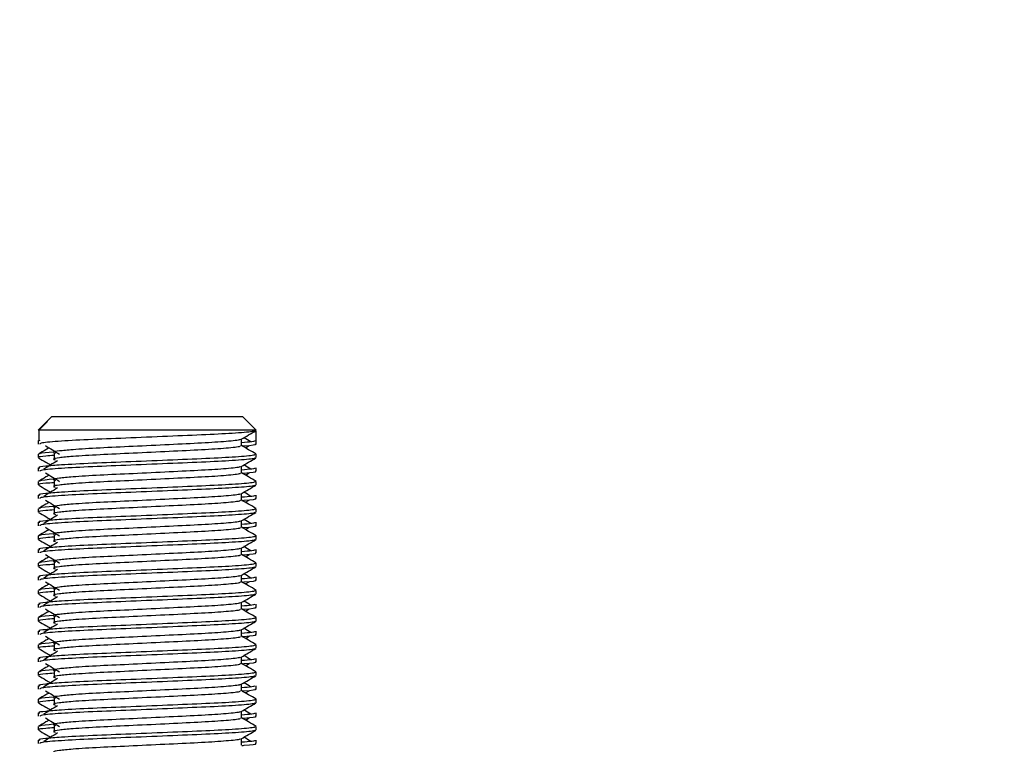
# Model space of a CAD drawing. Header units: millimetres. Extents: x 0 to 420, y 0 to 297.
# Tile 63 of 71: x 321.38 to 328.92, y 184.12 to 189.67. Entities that reach past the tile are written whole.
import ezdxf

# ---------------------------------------------------------------- set-up
doc = ezdxf.new("R2010")
doc.units = ezdxf.units.MM
doc.layers.add('QUOTE', color=174, linetype='Continuous')
doc.styles.add('SLDTEXTSTYLE3', font='TXT', dxfattribs={"width": 0.75})
doc.dimstyles.new('SLDDIMSTYLE0', dxfattribs={"dimtxt": 3, "dimasz": 3, "dimexe": 0, "dimexo": 0.0625, "dimgap": 0.75, "dimtad": 1, "dimlfac": 9.583032, "dimrnd": 1e-09, "dimzin": 12, "dimdsep": 46, "dimtxsty": 'SLDTEXTSTYLE3', "dimsah": 1, "dimcen": 0.09, "dimadec": 0, "dimazin": 3, "dimtfac": 1, "dimtdec": 3, "dimtofl": 0, "dimtmove": 0, "dimatfit": 3, "dimfxl": 0, "dimfrac": 2, "dimtolj": 1, "dimtzin": 12, "dimarcsym": 0})

# ---------------------------------------------------------------- blocks, each defined once
blk = doc.blocks.new('_D_2')
at = {"layer": 'QUOTE'}
for p, q in [((317.0504, 261.1457), (343.202, 261.1457)), ((341.202, 166.2801), (341.202, 261.1457)), ((330.5704, 166.2801), (343.202, 166.2801))]:
    blk.add_line(p, q, dxfattribs=at)
for points in [[(341.202, 261.1457), (340.702, 258.1457), (341.702, 258.1457)], [(341.202, 166.2801), (341.702, 169.2801), (340.702, 169.2801)]]:
    blk.add_solid(points, dxfattribs=at)
at = {"layer": 'QUOTE', "insert": (337.3348, 208.7254), "char_height": 3, "attachment_point": 1, "rotation": 90, "style": 'SLDTEXTSTYLE3'}
blk.add_mtext('909,1', dxfattribs=at)

msp = doc.modelspace()

# ---------------------------------------------------------------- linework, layer by layer
at = {"color": 7, "linetype": 'Continuous', "lineweight": 25}
for p, q in [((321.5847, 186.5887), (321.5202, 186.5243)), ((321.5234, 186.5243), (321.5893, 186.5904)), ((321.6246, 186.6286), (321.5847, 186.5887)), ((321.5847, 186.5887), (321.5893, 186.5904)), ((321.6246, 186.6286), (322.4184, 186.6286)), ((322.4184, 186.6286), (323.0855, 186.6286)), ((323.1898, 186.5243), (323.0855, 186.6286)), ((321.5234, 186.5243), (321.5202, 186.5243)), ((321.5222, 186.5194), (321.5234, 186.5187)), ((321.5234, 186.5243), (321.5234, 186.446)), ((323.1898, 186.5243), (321.5234, 186.5243)), ((323.1867, 186.5187), (323.1867, 186.446)), ((321.5202, 186.4432), (321.5202, 186.4172)), ((321.5234, 186.446), (321.5306, 186.4432)), ((323.0769, 186.4042), (323.0769, 186.4551)), ((323.1898, 186.4172), (323.1898, 186.4432)), ((321.5202, 186.3388), (321.5202, 186.3128)), ((321.6404, 186.3474), (321.6404, 186.2952)), ((323.107, 186.3879), (323.1349, 186.405)), ((323.1898, 186.3128), (323.1898, 186.3388)), ((321.5202, 186.2345), (321.5202, 186.2085)), ((323.0769, 186.1955), (323.0769, 186.2464)), ((323.107, 186.1792), (323.1349, 186.1963)), ((323.1898, 186.2085), (323.1898, 186.2345)), ((321.5202, 186.1301), (321.5202, 186.1041)), ((321.6404, 186.1387), (321.6404, 186.0865)), ((323.1898, 186.1041), (323.1898, 186.1301)), ((323.0769, 185.9868), (323.0769, 186.0377)), ((321.5202, 186.0258), (321.5202, 185.9998)), ((323.107, 185.9705), (323.1349, 185.9876)), ((323.1898, 185.9998), (323.1898, 186.0258)), ((321.5202, 185.9214), (321.5202, 185.8954)), ((321.6404, 185.93), (321.6404, 185.8778)), ((323.1898, 185.8954), (323.1898, 185.9214)), ((321.5202, 185.8171), (321.5202, 185.7911)), ((323.0769, 185.7781), (323.0769, 185.829)), ((323.1898, 185.7911), (323.1898, 185.8171)), ((323.107, 185.7618), (323.1349, 185.7789)), ((321.5202, 185.7127), (321.5202, 185.6867)), ((321.6404, 185.7213), (321.6404, 185.6691)), ((323.1898, 185.6867), (323.1898, 185.7127)), ((321.5202, 185.6084), (321.5202, 185.5824)), ((323.0769, 185.5694), (323.0769, 185.6203)), ((323.1898, 185.5824), (323.1898, 185.6084)), ((321.6404, 185.5126), (321.6404, 185.4604)), ((323.107, 185.5531), (323.1349, 185.5702)), ((321.5202, 185.504), (321.5202, 185.478)), ((323.1898, 185.478), (323.1898, 185.504)), ((321.5202, 185.3997), (321.5202, 185.3737)), ((323.0769, 185.3607), (323.0769, 185.4116)), ((323.107, 185.3444), (323.1349, 185.3615)), ((323.1898, 185.3737), (323.1898, 185.3997)), ((321.5202, 185.2953), (321.5202, 185.2693)), ((321.6404, 185.3039), (321.6404, 185.2517)), ((323.1898, 185.2693), (323.1898, 185.2953)), ((321.5202, 185.191), (321.5202, 185.1649)), ((323.0769, 185.152), (323.0769, 185.2029)), ((323.107, 185.1357), (323.1349, 185.1528)), ((323.1898, 185.1649), (323.1898, 185.191)), ((321.5202, 185.0866), (321.5202, 185.0606)), ((321.6404, 185.0952), (321.6404, 185.043)), ((323.1898, 185.0606), (323.1898, 185.0866)), ((321.5202, 184.9823), (321.5202, 184.9562)), ((323.0769, 184.9433), (323.0769, 184.9942)), ((323.1898, 184.9562), (323.1898, 184.9823)), ((323.107, 184.927), (323.1349, 184.9441)), ((321.5202, 184.8779), (321.5202, 184.8519)), ((321.6404, 184.8865), (321.6404, 184.8343)), ((323.1898, 184.8519), (323.1898, 184.8779)), ((321.5202, 184.7736), (321.5202, 184.7475)), ((323.0769, 184.7346), (323.0769, 184.7855)), ((323.1898, 184.7475), (323.1898, 184.7736)), ((323.107, 184.7183), (323.1349, 184.7354)), ((321.5202, 184.6692), (321.5202, 184.6432)), ((321.6404, 184.6778), (321.6404, 184.6256)), ((323.1898, 184.6432), (323.1898, 184.6692)), ((321.5202, 184.5649), (321.5202, 184.5388)), ((323.0769, 184.5259), (323.0769, 184.5768)), ((323.1898, 184.5388), (323.1898, 184.5649)), ((321.5202, 184.4605), (321.5202, 184.4345)), ((321.6404, 184.4691), (321.6404, 184.4169)), ((323.107, 184.5096), (323.1349, 184.5267)), ((323.1898, 184.4345), (323.1898, 184.4605)), ((321.5202, 184.3562), (321.5202, 184.3301)), ((323.0769, 184.3172), (323.0769, 184.3681)), ((323.107, 184.3009), (323.1349, 184.318)), ((323.1898, 184.3301), (323.1898, 184.3562)), ((321.5202, 184.2518), (321.5202, 184.2257)), ((321.6404, 184.2604), (321.6404, 184.2082)), ((323.1898, 184.2257), (323.1898, 184.2518)), ((323.0769, 184.1085), (323.0769, 184.1594)), ((321.5202, 184.1475), (321.5202, 184.1214)), ((323.1898, 184.1214), (323.1898, 184.1475))]:
    msp.add_line(p, q, dxfattribs=at)
for points, knots in [([(323.1798, 186.5192), (323.1792, 186.5179), (323.1765, 186.5125), (323.0687, 186.5017), (322.8481, 186.4896), (322.5519, 186.4774), (322.2299, 186.4636), (321.9237, 186.4521), (321.6827, 186.4392), (321.5375, 186.4269), (321.5329, 186.42), (321.531, 186.4172)], [0, 0, 0, 0, 0.0399117, 0.1661575, 0.2890582, 0.4118359, 0.5381002, 0.6595169, 0.7839817, 0.9096926, 1, 1, 1, 1]), ([(323.0746, 186.4538), (323.0935, 186.4648), (323.1312, 186.4866), (323.169, 186.5085), (323.1878, 186.5194)], [0, 0, 0, 0, 0.499936, 1, 1, 1, 1]), ([(323.0641, 186.4537), (323.0649, 186.4525), (323.0687, 186.4472), (322.9705, 186.4365), (322.7818, 186.4243), (322.5252, 186.4122), (322.2466, 186.3984), (321.9828, 186.3869), (321.7878, 186.375), (321.6755, 186.3637), (321.623, 186.3554), (321.6434, 186.3497), (321.6526, 186.3472)], [0, 0, 0, 0, 0.035107, 0.156135, 0.273953, 0.391653, 0.512699, 0.629093, 0.748412, 0.840135, 0.92875, 1, 1, 1, 1]), ([(323.1794, 186.4432), (323.1799, 186.4401), (323.1807, 186.4348), (323.107, 186.4291), (323.0769, 186.4267)], [0, 0, 0, 0, 0.590683, 1, 1, 1, 1]), ([(323.179, 186.4172), (323.1821, 186.4162), (323.1976, 186.4112), (323.1575, 186.405), (323.0846, 186.4003), (323.0791, 186.3999)], [0, 0, 0, 0, 0.18373, 0.938556, 1, 1, 1, 1]), ([(323.1493, 186.4329), (323.1316, 186.4438), (323.1136, 186.4548), (323.0957, 186.4658), (323.0955, 186.4659)], [0, 0, 0, 0, 0.989832, 1, 1, 1, 1]), ([(323.1754, 186.3388), (323.178, 186.3368), (323.1858, 186.3308), (323.0684, 186.3191), (322.8481, 186.3069), (322.552, 186.2948), (322.2296, 186.281), (321.9248, 186.2695), (321.6982, 186.2576), (321.5714, 186.2463), (321.5133, 186.2395), (321.5274, 186.2354), (321.5306, 186.2345)], [0, 0, 0, 0, 0.061077, 0.184512, 0.304677, 0.424721, 0.548174, 0.666888, 0.788581, 0.882129, 0.97251, 1, 1, 1, 1]), ([(321.6031, 186.3879), (321.5949, 186.3832), (321.5678, 186.3675), (321.5407, 186.3518), (321.5218, 186.3409)], [0, 0, 0, 0, 0.303338, 1, 1, 1, 1]), ([(321.6357, 186.3559), (321.5905, 186.352), (321.5211, 186.3461), (321.5312, 186.3407), (321.5347, 186.3388)], [0, 0, 0, 0, 0.651043, 1, 1, 1, 1]), ([(321.5751, 186.405), (321.5929, 186.3941), (321.6285, 186.3723), (321.664, 186.3505), (321.6818, 186.3397)], [0, 0, 0, 0, 0.500011, 1, 1, 1, 1]), ([(323.0644, 186.4041), (323.0667, 186.4021), (323.0735, 186.396), (322.9719, 186.3843), (322.7814, 186.3722), (322.5253, 186.36), (322.2466, 186.3462), (321.9828, 186.3347), (321.7878, 186.3229), (321.6755, 186.3115), (321.623, 186.3032), (321.6434, 186.2976), (321.6525, 186.2951)], [0, 0, 0, 0, 0.059132, 0.177163, 0.292064, 0.406849, 0.524898, 0.638409, 0.754774, 0.844226, 0.930647, 1, 1, 1, 1]), ([(323.1882, 186.3409), (323.1694, 186.3518), (323.1322, 186.3733), (323.0951, 186.3948), (323.0769, 186.4053)], [0, 0, 0, 0, 0.508368, 1, 1, 1, 1]), ([(321.5222, 186.3107), (321.5411, 186.2997), (321.5719, 186.2819), (321.6026, 186.2641), (321.6145, 186.2572)], [0, 0, 0, 0, 0.6131696, 1, 1, 1, 1]), ([(321.6404, 186.3296), (321.6182, 186.328), (321.55, 186.323), (321.5174, 186.3177), (321.5253, 186.3137), (321.5271, 186.3128)], [0, 0, 0, 0, 0.270543, 0.831179, 1, 1, 1, 1]), ([(323.1798, 186.3105), (323.1792, 186.3092), (323.1765, 186.3038), (323.0687, 186.293), (322.8481, 186.2809), (322.5519, 186.2687), (322.2299, 186.2549), (321.9237, 186.2434), (321.6827, 186.2305), (321.5375, 186.2182), (321.5329, 186.2113), (321.531, 186.2085)], [0, 0, 0, 0, 0.039912, 0.166158, 0.289058, 0.411836, 0.5381, 0.659517, 0.783982, 0.909693, 1, 1, 1, 1]), ([(321.6673, 186.2896), (321.6496, 186.2787), (321.614, 186.2569), (321.5785, 186.2351), (321.5607, 186.2242)], [0, 0, 0, 0, 0.49999, 1, 1, 1, 1]), ([(323.0746, 186.2451), (323.0935, 186.256), (323.1312, 186.2779), (323.169, 186.2997), (323.1878, 186.3107)], [0, 0, 0, 0, 0.499936, 1, 1, 1, 1]), ([(321.5751, 186.1963), (321.5929, 186.1854), (321.6285, 186.1636), (321.664, 186.1418), (321.6818, 186.131)], [0, 0, 0, 0, 0.500011, 1, 1, 1, 1]), ([(323.0641, 186.245), (323.0649, 186.2438), (323.0687, 186.2385), (322.9705, 186.2278), (322.7818, 186.2156), (322.5252, 186.2035), (322.2466, 186.1897), (321.9828, 186.1782), (321.7878, 186.1663), (321.6755, 186.155), (321.623, 186.1467), (321.6434, 186.141), (321.6526, 186.1385)], [0, 0, 0, 0, 0.035107, 0.156135, 0.273953, 0.391653, 0.512699, 0.629093, 0.748412, 0.840135, 0.92875, 1, 1, 1, 1]), ([(323.0644, 186.1954), (323.0667, 186.1934), (323.0735, 186.1873), (322.9719, 186.1756), (322.7814, 186.1635), (322.5253, 186.1513), (322.2466, 186.1375), (321.9828, 186.126), (321.7878, 186.1142), (321.6755, 186.1028), (321.623, 186.0945), (321.6434, 186.0889), (321.6525, 186.0864)], [0, 0, 0, 0, 0.059132, 0.177163, 0.292064, 0.406849, 0.524898, 0.638409, 0.754774, 0.844226, 0.930647, 1, 1, 1, 1]), ([(323.1794, 186.2345), (323.1799, 186.2314), (323.1807, 186.2261), (323.107, 186.2204), (323.0769, 186.218)], [0, 0, 0, 0, 0.590683, 1, 1, 1, 1]), ([(323.1882, 186.1322), (323.1694, 186.1431), (323.1322, 186.1646), (323.0951, 186.1861), (323.0769, 186.1966)], [0, 0, 0, 0, 0.5083681, 1, 1, 1, 1]), ([(323.179, 186.2085), (323.1821, 186.2075), (323.1976, 186.2025), (323.1575, 186.1963), (323.0846, 186.1916), (323.0791, 186.1912)], [0, 0, 0, 0, 0.18373, 0.938556, 1, 1, 1, 1]), ([(323.1493, 186.2242), (323.1316, 186.2351), (323.1136, 186.2461), (323.0957, 186.2571), (323.0955, 186.2572)], [0, 0, 0, 0, 0.989832, 1, 1, 1, 1]), ([(323.1754, 186.1301), (323.178, 186.1281), (323.1858, 186.1221), (323.0684, 186.1104), (322.8481, 186.0982), (322.552, 186.0861), (322.2296, 186.0723), (321.9248, 186.0608), (321.6982, 186.0489), (321.5714, 186.0376), (321.5133, 186.0308), (321.5274, 186.0267), (321.5306, 186.0258)], [0, 0, 0, 0, 0.061077, 0.184512, 0.304677, 0.424721, 0.548174, 0.666888, 0.788581, 0.882129, 0.97251, 1, 1, 1, 1]), ([(321.6031, 186.1792), (321.5949, 186.1745), (321.5678, 186.1588), (321.5407, 186.1431), (321.5218, 186.1322)], [0, 0, 0, 0, 0.303338, 1, 1, 1, 1]), ([(321.6404, 186.1209), (321.6182, 186.1193), (321.55, 186.1143), (321.5174, 186.109), (321.5253, 186.105), (321.5271, 186.1041)], [0, 0, 0, 0, 0.270543, 0.831179, 1, 1, 1, 1]), ([(321.6357, 186.1472), (321.5905, 186.1433), (321.5211, 186.1374), (321.5312, 186.132), (321.5347, 186.1301)], [0, 0, 0, 0, 0.651043, 1, 1, 1, 1]), ([(321.5222, 186.102), (321.5411, 186.091), (321.5719, 186.0732), (321.6026, 186.0554), (321.6145, 186.0485)], [0, 0, 0, 0, 0.61317, 1, 1, 1, 1]), ([(323.1798, 186.1018), (323.1792, 186.1005), (323.1765, 186.0951), (323.0687, 186.0843), (322.8481, 186.0722), (322.5519, 186.06), (322.2299, 186.0462), (321.9237, 186.0347), (321.6827, 186.0218), (321.5375, 186.0095), (321.5329, 186.0026), (321.531, 185.9998)], [0, 0, 0, 0, 0.039912, 0.166158, 0.289058, 0.411836, 0.5381, 0.659517, 0.783982, 0.909693, 1, 1, 1, 1]), ([(321.6673, 186.0809), (321.6496, 186.07), (321.614, 186.0482), (321.5785, 186.0264), (321.5607, 186.0155)], [0, 0, 0, 0, 0.49999, 1, 1, 1, 1]), ([(323.0641, 186.0363), (323.0649, 186.0351), (323.0687, 186.0298), (322.9705, 186.0191), (322.7818, 186.0069), (322.5252, 185.9948), (322.2466, 185.981), (321.9828, 185.9695), (321.7878, 185.9576), (321.6755, 185.9463), (321.623, 185.938), (321.6434, 185.9323), (321.6526, 185.9298)], [0, 0, 0, 0, 0.035107, 0.156135, 0.273953, 0.391653, 0.512699, 0.629093, 0.748412, 0.840135, 0.92875, 1, 1, 1, 1]), ([(323.0746, 186.0364), (323.0935, 186.0473), (323.1312, 186.0692), (323.169, 186.091), (323.1878, 186.102)], [0, 0, 0, 0, 0.499936, 1, 1, 1, 1]), ([(323.1493, 186.0155), (323.1316, 186.0264), (323.1136, 186.0374), (323.0957, 186.0484), (323.0955, 186.0485)], [0, 0, 0, 0, 0.989832, 1, 1, 1, 1]), ([(321.6031, 185.9705), (321.5949, 185.9657), (321.5678, 185.9501), (321.5407, 185.9344), (321.5218, 185.9235)], [0, 0, 0, 0, 0.303338, 1, 1, 1, 1]), ([(321.5751, 185.9876), (321.5929, 185.9767), (321.6285, 185.9549), (321.664, 185.9331), (321.6818, 185.9222)], [0, 0, 0, 0, 0.500011, 1, 1, 1, 1]), ([(323.0644, 185.9867), (323.0667, 185.9847), (323.0735, 185.9786), (322.9719, 185.9669), (322.7814, 185.9548), (322.5253, 185.9426), (322.2466, 185.9288), (321.9828, 185.9173), (321.7878, 185.9054), (321.6755, 185.8941), (321.623, 185.8858), (321.6434, 185.8802), (321.6525, 185.8777)], [0, 0, 0, 0, 0.059132, 0.1771634, 0.2920638, 0.4068492, 0.5248979, 0.6384095, 0.7547738, 0.8442256, 0.9306466, 1, 1, 1, 1]), ([(323.1794, 186.0258), (323.1799, 186.0227), (323.1807, 186.0174), (323.107, 186.0116), (323.0769, 186.0093)], [0, 0, 0, 0, 0.590683, 1, 1, 1, 1]), ([(323.1882, 185.9235), (323.1694, 185.9344), (323.1322, 185.9559), (323.0951, 185.9774), (323.0769, 185.9879)], [0, 0, 0, 0, 0.5083681, 1, 1, 1, 1]), ([(323.179, 185.9998), (323.1821, 185.9988), (323.1976, 185.9938), (323.1575, 185.9876), (323.0846, 185.9829), (323.0791, 185.9825)], [0, 0, 0, 0, 0.18373, 0.938556, 1, 1, 1, 1]), ([(323.1754, 185.9214), (323.178, 185.9194), (323.1858, 185.9134), (323.0684, 185.9017), (322.8481, 185.8895), (322.552, 185.8774), (322.2296, 185.8636), (321.9248, 185.8521), (321.6982, 185.8402), (321.5714, 185.8289), (321.5133, 185.8221), (321.5274, 185.818), (321.5306, 185.8171)], [0, 0, 0, 0, 0.061077, 0.184512, 0.304677, 0.424721, 0.548174, 0.666888, 0.788581, 0.882129, 0.97251, 1, 1, 1, 1]), ([(321.5222, 185.8933), (321.5411, 185.8823), (321.5719, 185.8645), (321.6026, 185.8467), (321.6145, 185.8398)], [0, 0, 0, 0, 0.61317, 1, 1, 1, 1]), ([(321.6404, 185.9122), (321.6182, 185.9106), (321.55, 185.9056), (321.5174, 185.9003), (321.5253, 185.8963), (321.5271, 185.8954)], [0, 0, 0, 0, 0.270543, 0.831179, 1, 1, 1, 1]), ([(321.6357, 185.9385), (321.5905, 185.9346), (321.5211, 185.9287), (321.5312, 185.9233), (321.5347, 185.9214)], [0, 0, 0, 0, 0.651043, 1, 1, 1, 1]), ([(323.1798, 185.8931), (323.1792, 185.8918), (323.1765, 185.8864), (323.0687, 185.8756), (322.8481, 185.8635), (322.5519, 185.8513), (322.2299, 185.8375), (321.9237, 185.826), (321.6827, 185.8131), (321.5375, 185.8008), (321.5329, 185.7939), (321.531, 185.7911)], [0, 0, 0, 0, 0.039912, 0.166158, 0.289058, 0.411836, 0.5381, 0.659517, 0.783982, 0.909693, 1, 1, 1, 1]), ([(323.0746, 185.8277), (323.0935, 185.8386), (323.1312, 185.8605), (323.169, 185.8823), (323.1878, 185.8933)], [0, 0, 0, 0, 0.499936, 1, 1, 1, 1]), ([(321.6673, 185.8722), (321.6496, 185.8613), (321.614, 185.8395), (321.5785, 185.8177), (321.5607, 185.8068)], [0, 0, 0, 0, 0.49999, 1, 1, 1, 1]), ([(323.0641, 185.8276), (323.0649, 185.8264), (323.0687, 185.8211), (322.9705, 185.8104), (322.7818, 185.7982), (322.5252, 185.7861), (322.2466, 185.7723), (321.9828, 185.7608), (321.7878, 185.7489), (321.6755, 185.7376), (321.623, 185.7293), (321.6434, 185.7236), (321.6526, 185.7211)], [0, 0, 0, 0, 0.035107, 0.156135, 0.273953, 0.391653, 0.512699, 0.629093, 0.748412, 0.840135, 0.92875, 1, 1, 1, 1]), ([(323.1794, 185.8171), (323.1799, 185.814), (323.1807, 185.8087), (323.107, 185.8029), (323.0769, 185.8006)], [0, 0, 0, 0, 0.590683, 1, 1, 1, 1]), ([(323.1493, 185.8068), (323.1316, 185.8177), (323.1136, 185.8287), (323.0957, 185.8397), (323.0955, 185.8398)], [0, 0, 0, 0, 0.989832, 1, 1, 1, 1]), ([(321.6031, 185.7618), (321.5949, 185.757), (321.5678, 185.7414), (321.5407, 185.7257), (321.5218, 185.7148)], [0, 0, 0, 0, 0.303338, 1, 1, 1, 1]), ([(321.5751, 185.7789), (321.5929, 185.768), (321.6285, 185.7462), (321.664, 185.7244), (321.6818, 185.7135)], [0, 0, 0, 0, 0.500011, 1, 1, 1, 1]), ([(323.0644, 185.778), (323.0667, 185.776), (323.0735, 185.7699), (322.9719, 185.7582), (322.7814, 185.7461), (322.5253, 185.7339), (322.2466, 185.7201), (321.9828, 185.7086), (321.7878, 185.6967), (321.6755, 185.6854), (321.623, 185.6771), (321.6434, 185.6715), (321.6525, 185.669)], [0, 0, 0, 0, 0.059132, 0.177163, 0.292064, 0.406849, 0.524898, 0.638409, 0.754774, 0.844226, 0.930647, 1, 1, 1, 1]), ([(323.1882, 185.7148), (323.1694, 185.7257), (323.1322, 185.7472), (323.0951, 185.7687), (323.0769, 185.7792)], [0, 0, 0, 0, 0.5083681, 1, 1, 1, 1]), ([(323.179, 185.7911), (323.1821, 185.7901), (323.1976, 185.7851), (323.1575, 185.7789), (323.0846, 185.7742), (323.0791, 185.7738)], [0, 0, 0, 0, 0.18373, 0.938556, 1, 1, 1, 1]), ([(323.1754, 185.7127), (323.178, 185.7107), (323.1858, 185.7046), (323.0684, 185.693), (322.8481, 185.6808), (322.552, 185.6687), (322.2296, 185.6549), (321.9248, 185.6434), (321.6982, 185.6315), (321.5714, 185.6202), (321.5133, 185.6134), (321.5274, 185.6093), (321.5306, 185.6084)], [0, 0, 0, 0, 0.061077, 0.184512, 0.304677, 0.424721, 0.548174, 0.666888, 0.788581, 0.882129, 0.97251, 1, 1, 1, 1]), ([(321.5222, 185.6846), (321.5411, 185.6736), (321.5719, 185.6558), (321.6026, 185.638), (321.6145, 185.6311)], [0, 0, 0, 0, 0.61317, 1, 1, 1, 1]), ([(321.6404, 185.7035), (321.6182, 185.7019), (321.55, 185.6969), (321.5174, 185.6916), (321.5253, 185.6876), (321.5271, 185.6867)], [0, 0, 0, 0, 0.270543, 0.831179, 1, 1, 1, 1]), ([(321.6357, 185.7298), (321.5905, 185.7259), (321.5211, 185.72), (321.5312, 185.7146), (321.5347, 185.7127)], [0, 0, 0, 0, 0.651043, 1, 1, 1, 1]), ([(323.1798, 185.6844), (323.1792, 185.6831), (323.1765, 185.6777), (323.0687, 185.6669), (322.8481, 185.6548), (322.5519, 185.6426), (322.2299, 185.6288), (321.9237, 185.6173), (321.6827, 185.6044), (321.5375, 185.5921), (321.5329, 185.5852), (321.531, 185.5824)], [0, 0, 0, 0, 0.0399117, 0.1661575, 0.2890582, 0.4118359, 0.5381002, 0.6595169, 0.7839817, 0.9096926, 1, 1, 1, 1]), ([(321.6673, 185.6635), (321.6496, 185.6526), (321.614, 185.6308), (321.5785, 185.609), (321.5607, 185.5981)], [0, 0, 0, 0, 0.49999, 1, 1, 1, 1]), ([(323.0746, 185.619), (323.0935, 185.6299), (323.1312, 185.6518), (323.169, 185.6736), (323.1878, 185.6846)], [0, 0, 0, 0, 0.499936, 1, 1, 1, 1]), ([(323.0641, 185.6189), (323.0649, 185.6177), (323.0687, 185.6124), (322.9705, 185.6017), (322.7818, 185.5895), (322.5252, 185.5774), (322.2466, 185.5636), (321.9828, 185.5521), (321.7878, 185.5402), (321.6755, 185.5289), (321.623, 185.5206), (321.6434, 185.5149), (321.6526, 185.5124)], [0, 0, 0, 0, 0.035107, 0.156135, 0.273953, 0.391653, 0.512699, 0.629093, 0.748412, 0.840135, 0.92875, 1, 1, 1, 1]), ([(323.1794, 185.6084), (323.1799, 185.6053), (323.1807, 185.6), (323.107, 185.5942), (323.0769, 185.5919)], [0, 0, 0, 0, 0.590683, 1, 1, 1, 1]), ([(323.1493, 185.5981), (323.1316, 185.609), (323.1136, 185.62), (323.0957, 185.631), (323.0955, 185.6311)], [0, 0, 0, 0, 0.989832, 1, 1, 1, 1]), ([(321.6031, 185.5531), (321.5949, 185.5483), (321.5678, 185.5327), (321.5407, 185.517), (321.5218, 185.5061)], [0, 0, 0, 0, 0.303338, 1, 1, 1, 1]), ([(321.6357, 185.5211), (321.5905, 185.5172), (321.5211, 185.5113), (321.5312, 185.5059), (321.5347, 185.504)], [0, 0, 0, 0, 0.651043, 1, 1, 1, 1]), ([(321.5751, 185.5702), (321.5929, 185.5593), (321.6285, 185.5375), (321.664, 185.5157), (321.6818, 185.5048)], [0, 0, 0, 0, 0.500011, 1, 1, 1, 1]), ([(323.0644, 185.5693), (323.0667, 185.5673), (323.0735, 185.5612), (322.9719, 185.5495), (322.7814, 185.5374), (322.5253, 185.5252), (322.2466, 185.5114), (321.9828, 185.4999), (321.7878, 185.488), (321.6755, 185.4767), (321.623, 185.4684), (321.6434, 185.4628), (321.6525, 185.4603)], [0, 0, 0, 0, 0.059132, 0.177163, 0.292064, 0.406849, 0.524898, 0.638409, 0.754774, 0.844226, 0.930647, 1, 1, 1, 1]), ([(323.1882, 185.5061), (323.1694, 185.517), (323.1322, 185.5385), (323.0951, 185.56), (323.0769, 185.5705)], [0, 0, 0, 0, 0.508368, 1, 1, 1, 1]), ([(323.179, 185.5824), (323.1821, 185.5814), (323.1976, 185.5764), (323.1575, 185.5702), (323.0846, 185.5655), (323.0791, 185.5651)], [0, 0, 0, 0, 0.18373, 0.938556, 1, 1, 1, 1]), ([(323.1754, 185.504), (323.178, 185.502), (323.1858, 185.4959), (323.0684, 185.4843), (322.8481, 185.4721), (322.552, 185.46), (322.2296, 185.4462), (321.9248, 185.4347), (321.6982, 185.4228), (321.5714, 185.4115), (321.5133, 185.4047), (321.5274, 185.4006), (321.5306, 185.3997)], [0, 0, 0, 0, 0.061077, 0.184512, 0.304677, 0.424721, 0.548174, 0.666888, 0.788581, 0.882129, 0.97251, 1, 1, 1, 1]), ([(321.5222, 185.4759), (321.5411, 185.4649), (321.5719, 185.4471), (321.6026, 185.4293), (321.6145, 185.4224)], [0, 0, 0, 0, 0.61317, 1, 1, 1, 1]), ([(321.6404, 185.4948), (321.6182, 185.4932), (321.55, 185.4882), (321.5174, 185.4829), (321.5253, 185.4789), (321.5271, 185.478)], [0, 0, 0, 0, 0.270543, 0.831179, 1, 1, 1, 1]), ([(323.1798, 185.4757), (323.1792, 185.4744), (323.1765, 185.469), (323.0687, 185.4582), (322.8481, 185.4461), (322.5519, 185.4339), (322.2299, 185.4201), (321.9237, 185.4086), (321.6827, 185.3957), (321.5375, 185.3834), (321.5329, 185.3765), (321.531, 185.3737)], [0, 0, 0, 0, 0.039912, 0.166158, 0.289058, 0.411836, 0.5381, 0.659517, 0.783982, 0.909693, 1, 1, 1, 1]), ([(321.6673, 185.4547), (321.6496, 185.4439), (321.614, 185.4221), (321.5785, 185.4003), (321.5607, 185.3894)], [0, 0, 0, 0, 0.49999, 1, 1, 1, 1]), ([(323.0746, 185.4103), (323.0935, 185.4212), (323.1312, 185.4431), (323.169, 185.4649), (323.1878, 185.4759)], [0, 0, 0, 0, 0.499936, 1, 1, 1, 1]), ([(321.5751, 185.3615), (321.5929, 185.3506), (321.6285, 185.3288), (321.664, 185.307), (321.6818, 185.2961)], [0, 0, 0, 0, 0.500011, 1, 1, 1, 1]), ([(323.0641, 185.4102), (323.0649, 185.409), (323.0687, 185.4037), (322.9705, 185.393), (322.7818, 185.3808), (322.5252, 185.3687), (322.2466, 185.3549), (321.9828, 185.3434), (321.7878, 185.3315), (321.6755, 185.3202), (321.623, 185.3119), (321.6434, 185.3062), (321.6526, 185.3037)], [0, 0, 0, 0, 0.035107, 0.156135, 0.273953, 0.391653, 0.512699, 0.629093, 0.748412, 0.840135, 0.92875, 1, 1, 1, 1]), ([(323.0644, 185.3606), (323.0667, 185.3586), (323.0735, 185.3525), (322.9719, 185.3408), (322.7814, 185.3287), (322.5253, 185.3165), (322.2466, 185.3027), (321.9828, 185.2912), (321.7878, 185.2793), (321.6755, 185.268), (321.623, 185.2597), (321.6434, 185.2541), (321.6525, 185.2516)], [0, 0, 0, 0, 0.059132, 0.177163, 0.292064, 0.406849, 0.524898, 0.638409, 0.754774, 0.844226, 0.930647, 1, 1, 1, 1]), ([(323.1794, 185.3997), (323.1799, 185.3965), (323.1807, 185.3913), (323.107, 185.3855), (323.0769, 185.3832)], [0, 0, 0, 0, 0.590683, 1, 1, 1, 1]), ([(323.1882, 185.2974), (323.1694, 185.3083), (323.1322, 185.3298), (323.0951, 185.3513), (323.0769, 185.3618)], [0, 0, 0, 0, 0.508368, 1, 1, 1, 1]), ([(323.179, 185.3737), (323.1821, 185.3727), (323.1976, 185.3677), (323.1575, 185.3615), (323.0846, 185.3568), (323.0791, 185.3564)], [0, 0, 0, 0, 0.18373, 0.938556, 1, 1, 1, 1]), ([(323.1493, 185.3894), (323.1316, 185.4003), (323.1136, 185.4113), (323.0957, 185.4223), (323.0955, 185.4224)], [0, 0, 0, 0, 0.989832, 1, 1, 1, 1]), ([(323.1754, 185.2953), (323.178, 185.2933), (323.1858, 185.2872), (323.0684, 185.2756), (322.8481, 185.2634), (322.552, 185.2513), (322.2296, 185.2375), (321.9248, 185.226), (321.6982, 185.2141), (321.5714, 185.2028), (321.5133, 185.196), (321.5274, 185.1919), (321.5306, 185.191)], [0, 0, 0, 0, 0.061077, 0.184512, 0.304677, 0.424721, 0.548174, 0.666888, 0.788581, 0.882129, 0.97251, 1, 1, 1, 1]), ([(321.6031, 185.3444), (321.5949, 185.3396), (321.5678, 185.324), (321.5407, 185.3083), (321.5218, 185.2974)], [0, 0, 0, 0, 0.303338, 1, 1, 1, 1]), ([(321.6404, 185.2861), (321.6182, 185.2845), (321.55, 185.2795), (321.5174, 185.2742), (321.5253, 185.2702), (321.5271, 185.2693)], [0, 0, 0, 0, 0.270543, 0.831179, 1, 1, 1, 1]), ([(321.6357, 185.3124), (321.5905, 185.3085), (321.5211, 185.3026), (321.5312, 185.2972), (321.5347, 185.2953)], [0, 0, 0, 0, 0.651043, 1, 1, 1, 1]), ([(321.5222, 185.2672), (321.5411, 185.2562), (321.5719, 185.2384), (321.6026, 185.2206), (321.6145, 185.2137)], [0, 0, 0, 0, 0.61317, 1, 1, 1, 1]), ([(323.1798, 185.267), (323.1792, 185.2657), (323.1765, 185.2603), (323.0687, 185.2495), (322.8481, 185.2373), (322.5519, 185.2252), (322.2299, 185.2114), (321.9237, 185.1999), (321.6827, 185.187), (321.5375, 185.1747), (321.5329, 185.1678), (321.531, 185.1649)], [0, 0, 0, 0, 0.039912, 0.166158, 0.289058, 0.411836, 0.5381, 0.659517, 0.783982, 0.909693, 1, 1, 1, 1]), ([(321.6673, 185.246), (321.6496, 185.2352), (321.614, 185.2134), (321.5785, 185.1916), (321.5607, 185.1807)], [0, 0, 0, 0, 0.49999, 1, 1, 1, 1]), ([(323.0746, 185.2016), (323.0935, 185.2125), (323.1312, 185.2344), (323.169, 185.2562), (323.1878, 185.2672)], [0, 0, 0, 0, 0.4999356, 1, 1, 1, 1]), ([(323.1493, 185.1807), (323.1316, 185.1916), (323.1136, 185.2026), (323.0957, 185.2136), (323.0955, 185.2137)], [0, 0, 0, 0, 0.989832, 1, 1, 1, 1]), ([(321.6031, 185.1357), (321.5949, 185.1309), (321.5678, 185.1153), (321.5407, 185.0996), (321.5218, 185.0887)], [0, 0, 0, 0, 0.303338, 1, 1, 1, 1]), ([(321.5751, 185.1528), (321.5929, 185.1419), (321.6285, 185.1201), (321.664, 185.0983), (321.6818, 185.0874)], [0, 0, 0, 0, 0.500011, 1, 1, 1, 1]), ([(323.0641, 185.2014), (323.0649, 185.2003), (323.0687, 185.195), (322.9705, 185.1843), (322.7818, 185.1721), (322.5252, 185.16), (322.2466, 185.1462), (321.9828, 185.1347), (321.7878, 185.1228), (321.6755, 185.1115), (321.623, 185.1032), (321.6434, 185.0975), (321.6526, 185.095)], [0, 0, 0, 0, 0.035107, 0.156135, 0.273953, 0.391653, 0.512699, 0.629093, 0.748412, 0.840135, 0.92875, 1, 1, 1, 1]), ([(323.0644, 185.1519), (323.0667, 185.1499), (323.0735, 185.1438), (322.9719, 185.1321), (322.7814, 185.12), (322.5253, 185.1078), (322.2466, 185.094), (321.9828, 185.0825), (321.7878, 185.0706), (321.6755, 185.0593), (321.623, 185.051), (321.6434, 185.0454), (321.6525, 185.0429)], [0, 0, 0, 0, 0.059132, 0.1771634, 0.2920638, 0.4068492, 0.5248979, 0.6384095, 0.7547738, 0.8442256, 0.9306466, 1, 1, 1, 1]), ([(323.1794, 185.191), (323.1799, 185.1878), (323.1807, 185.1826), (323.107, 185.1768), (323.0769, 185.1745)], [0, 0, 0, 0, 0.590683, 1, 1, 1, 1]), ([(323.1882, 185.0887), (323.1694, 185.0996), (323.1322, 185.1211), (323.0951, 185.1426), (323.0769, 185.1531)], [0, 0, 0, 0, 0.508368, 1, 1, 1, 1]), ([(323.179, 185.1649), (323.1821, 185.164), (323.1976, 185.159), (323.1575, 185.1527), (323.0846, 185.1481), (323.0791, 185.1477)], [0, 0, 0, 0, 0.18373, 0.938556, 1, 1, 1, 1]), ([(323.1754, 185.0866), (323.178, 185.0846), (323.1858, 185.0785), (323.0684, 185.0669), (322.8481, 185.0547), (322.552, 185.0426), (322.2296, 185.0288), (321.9248, 185.0173), (321.6982, 185.0054), (321.5714, 184.9941), (321.5133, 184.9873), (321.5274, 184.9832), (321.5306, 184.9823)], [0, 0, 0, 0, 0.061077, 0.184512, 0.304677, 0.424721, 0.548174, 0.666888, 0.788581, 0.882129, 0.97251, 1, 1, 1, 1]), ([(321.5222, 185.0585), (321.5411, 185.0475), (321.5719, 185.0297), (321.6026, 185.0119), (321.6145, 185.005)], [0, 0, 0, 0, 0.61317, 1, 1, 1, 1]), ([(321.6404, 185.0774), (321.6182, 185.0758), (321.55, 185.0708), (321.5174, 185.0655), (321.5253, 185.0615), (321.5271, 185.0606)], [0, 0, 0, 0, 0.270543, 0.831179, 1, 1, 1, 1]), ([(321.6357, 185.1037), (321.5905, 185.0998), (321.5211, 185.0939), (321.5312, 185.0885), (321.5347, 185.0866)], [0, 0, 0, 0, 0.651043, 1, 1, 1, 1]), ([(323.1798, 185.0583), (323.1792, 185.057), (323.1765, 185.0516), (323.0687, 185.0408), (322.8481, 185.0286), (322.5519, 185.0165), (322.2299, 185.0027), (321.9237, 184.9912), (321.6827, 184.9783), (321.5375, 184.966), (321.5329, 184.9591), (321.531, 184.9562)], [0, 0, 0, 0, 0.039912, 0.166158, 0.289058, 0.411836, 0.5381, 0.659517, 0.783982, 0.909693, 1, 1, 1, 1]), ([(323.0746, 184.9929), (323.0935, 185.0038), (323.1312, 185.0257), (323.169, 185.0475), (323.1878, 185.0585)], [0, 0, 0, 0, 0.499936, 1, 1, 1, 1]), ([(321.6673, 185.0373), (321.6496, 185.0265), (321.614, 185.0047), (321.5785, 184.9829), (321.5607, 184.972)], [0, 0, 0, 0, 0.49999, 1, 1, 1, 1]), ([(323.0641, 184.9927), (323.0649, 184.9916), (323.0687, 184.9863), (322.9705, 184.9756), (322.7818, 184.9634), (322.5252, 184.9513), (322.2466, 184.9375), (321.9828, 184.926), (321.7878, 184.9141), (321.6755, 184.9028), (321.623, 184.8944), (321.6434, 184.8888), (321.6526, 184.8863)], [0, 0, 0, 0, 0.035107, 0.156135, 0.273953, 0.391653, 0.512699, 0.629093, 0.748412, 0.840135, 0.92875, 1, 1, 1, 1]), ([(323.1794, 184.9823), (323.1799, 184.9791), (323.1807, 184.9739), (323.107, 184.9681), (323.0769, 184.9658)], [0, 0, 0, 0, 0.590683, 1, 1, 1, 1]), ([(323.1493, 184.972), (323.1316, 184.9829), (323.1136, 184.9939), (323.0957, 185.0049), (323.0955, 185.005)], [0, 0, 0, 0, 0.989832, 1, 1, 1, 1]), ([(321.6031, 184.927), (321.5949, 184.9222), (321.5678, 184.9066), (321.5407, 184.8909), (321.5218, 184.88)], [0, 0, 0, 0, 0.303338, 1, 1, 1, 1]), ([(321.5751, 184.9441), (321.5929, 184.9332), (321.6285, 184.9114), (321.664, 184.8896), (321.6818, 184.8787)], [0, 0, 0, 0, 0.500011, 1, 1, 1, 1]), ([(323.0644, 184.9432), (323.0667, 184.9412), (323.0735, 184.9351), (322.9719, 184.9234), (322.7814, 184.9113), (322.5253, 184.8991), (322.2466, 184.8853), (321.9828, 184.8738), (321.7878, 184.8619), (321.6755, 184.8506), (321.623, 184.8423), (321.6434, 184.8367), (321.6525, 184.8342)], [0, 0, 0, 0, 0.059132, 0.177163, 0.292064, 0.406849, 0.524898, 0.638409, 0.754774, 0.844226, 0.930647, 1, 1, 1, 1]), ([(323.1882, 184.88), (323.1694, 184.8909), (323.1322, 184.9124), (323.0951, 184.9339), (323.0769, 184.9444)], [0, 0, 0, 0, 0.508368, 1, 1, 1, 1]), ([(323.179, 184.9562), (323.1821, 184.9553), (323.1976, 184.9503), (323.1575, 184.944), (323.0846, 184.9394), (323.0791, 184.939)], [0, 0, 0, 0, 0.18373, 0.938556, 1, 1, 1, 1]), ([(323.1754, 184.8779), (323.178, 184.8759), (323.1858, 184.8698), (323.0684, 184.8582), (322.8481, 184.846), (322.552, 184.8339), (322.2296, 184.8201), (321.9248, 184.8086), (321.6982, 184.7967), (321.5714, 184.7854), (321.5133, 184.7786), (321.5274, 184.7745), (321.5306, 184.7736)], [0, 0, 0, 0, 0.061077, 0.184512, 0.304677, 0.424721, 0.548174, 0.666888, 0.788581, 0.882129, 0.97251, 1, 1, 1, 1]), ([(321.5222, 184.8498), (321.5411, 184.8388), (321.5719, 184.821), (321.6026, 184.8032), (321.6145, 184.7963)], [0, 0, 0, 0, 0.61317, 1, 1, 1, 1]), ([(321.6404, 184.8687), (321.6182, 184.8671), (321.55, 184.8621), (321.5174, 184.8568), (321.5253, 184.8528), (321.5271, 184.8519)], [0, 0, 0, 0, 0.270543, 0.831179, 1, 1, 1, 1]), ([(321.6357, 184.895), (321.5905, 184.8911), (321.5211, 184.8852), (321.5312, 184.8798), (321.5347, 184.8779)], [0, 0, 0, 0, 0.651043, 1, 1, 1, 1]), ([(323.1798, 184.8496), (323.1792, 184.8483), (323.1765, 184.8429), (323.0687, 184.8321), (322.8481, 184.8199), (322.5519, 184.8078), (322.2299, 184.794), (321.9237, 184.7825), (321.6827, 184.7696), (321.5375, 184.7573), (321.5329, 184.7504), (321.531, 184.7475)], [0, 0, 0, 0, 0.039912, 0.166158, 0.289058, 0.411836, 0.5381, 0.659517, 0.783982, 0.909693, 1, 1, 1, 1]), ([(323.0746, 184.7842), (323.0935, 184.7951), (323.1312, 184.817), (323.169, 184.8388), (323.1878, 184.8498)], [0, 0, 0, 0, 0.499936, 1, 1, 1, 1]), ([(321.6673, 184.8286), (321.6496, 184.8177), (321.614, 184.796), (321.5785, 184.7742), (321.5607, 184.7633)], [0, 0, 0, 0, 0.49999, 1, 1, 1, 1]), ([(323.0641, 184.784), (323.0649, 184.7829), (323.0687, 184.7776), (322.9705, 184.7669), (322.7818, 184.7547), (322.5252, 184.7426), (322.2466, 184.7288), (321.9828, 184.7173), (321.7878, 184.7054), (321.6755, 184.6941), (321.623, 184.6857), (321.6434, 184.6801), (321.6526, 184.6776)], [0, 0, 0, 0, 0.035107, 0.156135, 0.273953, 0.391653, 0.512699, 0.629093, 0.748412, 0.840135, 0.92875, 1, 1, 1, 1]), ([(323.1794, 184.7736), (323.1799, 184.7704), (323.1807, 184.7652), (323.107, 184.7594), (323.0769, 184.7571)], [0, 0, 0, 0, 0.590683, 1, 1, 1, 1]), ([(323.1493, 184.7633), (323.1316, 184.7742), (323.1136, 184.7852), (323.0957, 184.7962), (323.0955, 184.7963)], [0, 0, 0, 0, 0.989832, 1, 1, 1, 1]), ([(321.6031, 184.7183), (321.5949, 184.7135), (321.5678, 184.6979), (321.5407, 184.6822), (321.5218, 184.6713)], [0, 0, 0, 0, 0.303338, 1, 1, 1, 1]), ([(321.6357, 184.6863), (321.5905, 184.6824), (321.5211, 184.6765), (321.5312, 184.6711), (321.5347, 184.6692)], [0, 0, 0, 0, 0.651043, 1, 1, 1, 1]), ([(321.5751, 184.7354), (321.5929, 184.7245), (321.6285, 184.7027), (321.664, 184.6809), (321.6818, 184.67)], [0, 0, 0, 0, 0.500011, 1, 1, 1, 1]), ([(323.0644, 184.7345), (323.0667, 184.7324), (323.0735, 184.7264), (322.9719, 184.7147), (322.7814, 184.7025), (322.5253, 184.6904), (322.2466, 184.6766), (321.9828, 184.6651), (321.7878, 184.6532), (321.6755, 184.6419), (321.623, 184.6336), (321.6434, 184.628), (321.6525, 184.6255)], [0, 0, 0, 0, 0.059132, 0.177163, 0.292064, 0.406849, 0.524898, 0.638409, 0.754774, 0.844226, 0.930647, 1, 1, 1, 1]), ([(323.1882, 184.6713), (323.1694, 184.6822), (323.1322, 184.7037), (323.0951, 184.7252), (323.0769, 184.7357)], [0, 0, 0, 0, 0.508368, 1, 1, 1, 1]), ([(323.179, 184.7475), (323.1821, 184.7466), (323.1976, 184.7416), (323.1575, 184.7353), (323.0846, 184.7307), (323.0791, 184.7303)], [0, 0, 0, 0, 0.18373, 0.938556, 1, 1, 1, 1]), ([(323.1754, 184.6692), (323.178, 184.6672), (323.1858, 184.6611), (323.0684, 184.6495), (322.8481, 184.6373), (322.552, 184.6252), (322.2296, 184.6114), (321.9248, 184.5999), (321.6982, 184.588), (321.5714, 184.5767), (321.5133, 184.5699), (321.5274, 184.5658), (321.5306, 184.5649)], [0, 0, 0, 0, 0.061077, 0.184512, 0.304677, 0.424721, 0.548174, 0.666888, 0.788581, 0.882129, 0.97251, 1, 1, 1, 1]), ([(321.5222, 184.6411), (321.5411, 184.6301), (321.5719, 184.6123), (321.6026, 184.5945), (321.6145, 184.5876)], [0, 0, 0, 0, 0.61317, 1, 1, 1, 1]), ([(321.6404, 184.66), (321.6182, 184.6584), (321.55, 184.6534), (321.5174, 184.6481), (321.5253, 184.6441), (321.5271, 184.6432)], [0, 0, 0, 0, 0.270543, 0.831179, 1, 1, 1, 1]), ([(323.1798, 184.6409), (323.1792, 184.6396), (323.1765, 184.6342), (323.0687, 184.6234), (322.8481, 184.6112), (322.5519, 184.5991), (322.2299, 184.5853), (321.9237, 184.5738), (321.6827, 184.5609), (321.5375, 184.5486), (321.5329, 184.5417), (321.531, 184.5388)], [0, 0, 0, 0, 0.039912, 0.166158, 0.289058, 0.411836, 0.5381, 0.659517, 0.783982, 0.909693, 1, 1, 1, 1]), ([(321.6673, 184.6199), (321.6496, 184.609), (321.614, 184.5873), (321.5785, 184.5655), (321.5607, 184.5546)], [0, 0, 0, 0, 0.49999, 1, 1, 1, 1]), ([(323.0746, 184.5755), (323.0935, 184.5864), (323.1312, 184.6083), (323.169, 184.6301), (323.1878, 184.6411)], [0, 0, 0, 0, 0.499936, 1, 1, 1, 1]), ([(323.0641, 184.5753), (323.0649, 184.5742), (323.0687, 184.5689), (322.9705, 184.5582), (322.7818, 184.546), (322.5252, 184.5339), (322.2466, 184.5201), (321.9828, 184.5086), (321.7878, 184.4967), (321.6755, 184.4854), (321.623, 184.477), (321.6434, 184.4714), (321.6526, 184.4689)], [0, 0, 0, 0, 0.035107, 0.156135, 0.273953, 0.391653, 0.512699, 0.629093, 0.748412, 0.840135, 0.92875, 1, 1, 1, 1]), ([(323.1794, 184.5649), (323.1799, 184.5617), (323.1807, 184.5565), (323.107, 184.5507), (323.0769, 184.5484)], [0, 0, 0, 0, 0.590683, 1, 1, 1, 1]), ([(323.179, 184.5388), (323.1821, 184.5379), (323.1976, 184.5329), (323.1575, 184.5266), (323.0846, 184.522), (323.0791, 184.5216)], [0, 0, 0, 0, 0.18373, 0.938556, 1, 1, 1, 1]), ([(323.1493, 184.5546), (323.1316, 184.5655), (323.1136, 184.5765), (323.0957, 184.5875), (323.0955, 184.5876)], [0, 0, 0, 0, 0.989832, 1, 1, 1, 1]), ([(323.1754, 184.4605), (323.178, 184.4585), (323.1858, 184.4524), (323.0684, 184.4408), (322.8481, 184.4286), (322.552, 184.4165), (322.2296, 184.4027), (321.9248, 184.3912), (321.6982, 184.3793), (321.5714, 184.368), (321.5133, 184.3611), (321.5274, 184.3571), (321.5306, 184.3562)], [0, 0, 0, 0, 0.061077, 0.184512, 0.304677, 0.424721, 0.548174, 0.666888, 0.788581, 0.882129, 0.97251, 1, 1, 1, 1]), ([(321.6031, 184.5096), (321.5949, 184.5048), (321.5678, 184.4892), (321.5407, 184.4735), (321.5218, 184.4626)], [0, 0, 0, 0, 0.303338, 1, 1, 1, 1]), ([(321.6357, 184.4776), (321.5905, 184.4737), (321.5211, 184.4678), (321.5312, 184.4624), (321.5347, 184.4605)], [0, 0, 0, 0, 0.651043, 1, 1, 1, 1]), ([(321.5751, 184.5267), (321.5929, 184.5158), (321.6285, 184.494), (321.664, 184.4722), (321.6818, 184.4613)], [0, 0, 0, 0, 0.500011, 1, 1, 1, 1]), ([(323.0644, 184.5258), (323.0667, 184.5237), (323.0735, 184.5177), (322.9719, 184.506), (322.7814, 184.4938), (322.5253, 184.4817), (322.2466, 184.4679), (321.9828, 184.4564), (321.7878, 184.4445), (321.6755, 184.4332), (321.623, 184.4249), (321.6434, 184.4193), (321.6525, 184.4167)], [0, 0, 0, 0, 0.059132, 0.177163, 0.292064, 0.406849, 0.524898, 0.638409, 0.754774, 0.844226, 0.930647, 1, 1, 1, 1]), ([(323.1882, 184.4626), (323.1694, 184.4735), (323.1322, 184.495), (323.0951, 184.5164), (323.0769, 184.527)], [0, 0, 0, 0, 0.508368, 1, 1, 1, 1]), ([(321.5222, 184.4324), (321.5411, 184.4214), (321.5719, 184.4036), (321.6026, 184.3858), (321.6145, 184.3789)], [0, 0, 0, 0, 0.61317, 1, 1, 1, 1]), ([(321.6404, 184.4513), (321.6182, 184.4497), (321.55, 184.4447), (321.5174, 184.4394), (321.5253, 184.4354), (321.5271, 184.4345)], [0, 0, 0, 0, 0.270543, 0.831179, 1, 1, 1, 1]), ([(323.1798, 184.4322), (323.1792, 184.4309), (323.1765, 184.4255), (323.0687, 184.4147), (322.8481, 184.4025), (322.5519, 184.3904), (322.2299, 184.3766), (321.9237, 184.3651), (321.6827, 184.3522), (321.5375, 184.3398), (321.5329, 184.333), (321.531, 184.3301)], [0, 0, 0, 0, 0.039912, 0.166158, 0.289058, 0.411836, 0.5381, 0.659517, 0.783982, 0.909693, 1, 1, 1, 1]), ([(321.6673, 184.4112), (321.6496, 184.4003), (321.614, 184.3786), (321.5785, 184.3568), (321.5607, 184.3459)], [0, 0, 0, 0, 0.49999, 1, 1, 1, 1]), ([(323.0746, 184.3668), (323.0935, 184.3777), (323.1312, 184.3996), (323.169, 184.4214), (323.1878, 184.4324)], [0, 0, 0, 0, 0.499936, 1, 1, 1, 1]), ([(323.1493, 184.3459), (323.1316, 184.3568), (323.1136, 184.3678), (323.0957, 184.3788), (323.0955, 184.3789)], [0, 0, 0, 0, 0.989832, 1, 1, 1, 1]), ([(321.5751, 184.318), (321.5929, 184.3071), (321.6285, 184.2853), (321.664, 184.2635), (321.6818, 184.2526)], [0, 0, 0, 0, 0.500011, 1, 1, 1, 1]), ([(323.0641, 184.3666), (323.0649, 184.3655), (323.0687, 184.3602), (322.9705, 184.3495), (322.7818, 184.3373), (322.5252, 184.3252), (322.2466, 184.3114), (321.9828, 184.2999), (321.7878, 184.288), (321.6755, 184.2767), (321.623, 184.2683), (321.6434, 184.2627), (321.6526, 184.2602)], [0, 0, 0, 0, 0.035107, 0.156135, 0.273953, 0.391653, 0.512699, 0.629093, 0.748412, 0.840135, 0.92875, 1, 1, 1, 1]), ([(323.0644, 184.3171), (323.0667, 184.315), (323.0735, 184.309), (322.9719, 184.2973), (322.7814, 184.2851), (322.5253, 184.273), (322.2466, 184.2592), (321.9828, 184.2477), (321.7878, 184.2358), (321.6755, 184.2245), (321.623, 184.2162), (321.6434, 184.2106), (321.6525, 184.208)], [0, 0, 0, 0, 0.059132, 0.177163, 0.292064, 0.406849, 0.524898, 0.638409, 0.754774, 0.844226, 0.930647, 1, 1, 1, 1]), ([(323.1794, 184.3562), (323.1799, 184.353), (323.1807, 184.3478), (323.107, 184.342), (323.0769, 184.3397)], [0, 0, 0, 0, 0.590683, 1, 1, 1, 1]), ([(323.1882, 184.2539), (323.1694, 184.2648), (323.1322, 184.2863), (323.0951, 184.3077), (323.0769, 184.3183)], [0, 0, 0, 0, 0.508368, 1, 1, 1, 1]), ([(323.179, 184.3301), (323.1821, 184.3292), (323.1976, 184.3242), (323.1575, 184.3179), (323.0846, 184.3133), (323.0791, 184.3129)], [0, 0, 0, 0, 0.18373, 0.938556, 1, 1, 1, 1]), ([(323.1754, 184.2518), (323.178, 184.2498), (323.1858, 184.2437), (323.0684, 184.2321), (322.8481, 184.2199), (322.552, 184.2078), (322.2296, 184.194), (321.9248, 184.1825), (321.6982, 184.1706), (321.5714, 184.1593), (321.5133, 184.1524), (321.5274, 184.1484), (321.5306, 184.1475)], [0, 0, 0, 0, 0.0610772, 0.1845123, 0.3046768, 0.4247211, 0.5481742, 0.6668878, 0.7885815, 0.8821287, 0.9725098, 1, 1, 1, 1]), ([(321.6031, 184.3009), (321.5949, 184.2961), (321.5678, 184.2805), (321.5407, 184.2648), (321.5218, 184.2539)], [0, 0, 0, 0, 0.303338, 1, 1, 1, 1]), ([(321.6404, 184.2426), (321.6182, 184.241), (321.55, 184.236), (321.5174, 184.2307), (321.5253, 184.2267), (321.5271, 184.2257)], [0, 0, 0, 0, 0.270543, 0.831179, 1, 1, 1, 1]), ([(321.6357, 184.2689), (321.5905, 184.265), (321.5211, 184.2591), (321.5312, 184.2537), (321.5347, 184.2518)], [0, 0, 0, 0, 0.651043, 1, 1, 1, 1]), ([(321.5222, 184.2236), (321.5411, 184.2127), (321.5719, 184.1949), (321.6026, 184.1771), (321.6145, 184.1702)], [0, 0, 0, 0, 0.61317, 1, 1, 1, 1]), ([(323.1798, 184.2235), (323.1792, 184.2222), (323.1765, 184.2168), (323.0687, 184.206), (322.8481, 184.1938), (322.5519, 184.1817), (322.2299, 184.1679), (321.9237, 184.1564), (321.6827, 184.1435), (321.5375, 184.1311), (321.5329, 184.1243), (321.531, 184.1214)], [0, 0, 0, 0, 0.039912, 0.166158, 0.289058, 0.411836, 0.5381, 0.659517, 0.783982, 0.909693, 1, 1, 1, 1]), ([(321.6673, 184.2025), (321.6496, 184.1916), (321.614, 184.1699), (321.5785, 184.1481), (321.5607, 184.1372)], [0, 0, 0, 0, 0.49999, 1, 1, 1, 1]), ([(323.0641, 184.1579), (323.0649, 184.1568), (323.0687, 184.1515), (322.9705, 184.1408), (322.7818, 184.1286), (322.5252, 184.1165), (322.2466, 184.1027), (321.9828, 184.0912), (321.7878, 184.0793), (321.6755, 184.068), (321.623, 184.0596), (321.6434, 184.054), (321.6526, 184.0515)], [0, 0, 0, 0, 0.035107, 0.156135, 0.273953, 0.391653, 0.512699, 0.629093, 0.748412, 0.840135, 0.92875, 1, 1, 1, 1]), ([(323.0746, 184.1581), (323.0935, 184.169), (323.1312, 184.1909), (323.169, 184.2127), (323.1878, 184.2236)], [0, 0, 0, 0, 0.4999356, 1, 1, 1, 1]), ([(323.1493, 184.1372), (323.1316, 184.1481), (323.1136, 184.1591), (323.0957, 184.1701), (323.0955, 184.1702)], [0, 0, 0, 0, 0.989832, 1, 1, 1, 1]), ([(323.1794, 184.1475), (323.1799, 184.1443), (323.1807, 184.1391), (323.107, 184.1333), (323.0769, 184.131)], [0, 0, 0, 0, 0.590683, 1, 1, 1, 1]), ([(323.179, 184.1214), (323.1821, 184.1205), (323.1976, 184.1155), (323.1575, 184.1092), (323.0846, 184.1046), (323.0791, 184.1042)], [0, 0, 0, 0, 0.18373, 0.938556, 1, 1, 1, 1])]:
    msp.add_open_spline(points, degree=3, knots=knots, dxfattribs=at)

# ---------------------------------------------------------------- dimensions: what is measured, and where the dimension line sits
at = {"layer": 'QUOTE'}
dim = msp.add_linear_dim(base=(341.202, 261.1457), p1=(328.5704, 166.2801), p2=(315.0504, 261.1457), angle=90, dimstyle='SLDDIMSTYLE0', dxfattribs=at)
dim.commit()
dim.dimension.update_dxf_attribs({"geometry": '_D_2', "text_midpoint": (341.202, 213.7129), "dimtype": 160})

doc.saveas('drawing.dxf')
